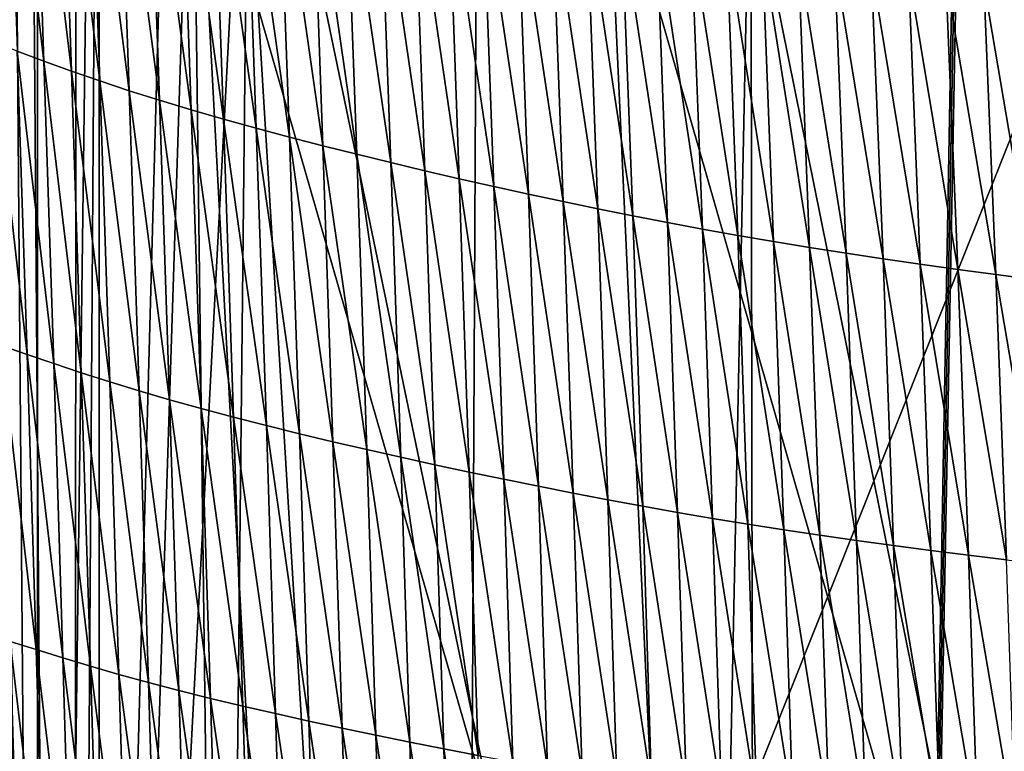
# Model space of a CAD drawing. Extents: x -54 to 446, y -6 to 1624.
# Tile 171 of 225: x -12.61 to -6.66, y 1596.99 to 1601.41. Entities that reach past the tile are written whole.
import ezdxf

# ---------------------------------------------------------------- set-up
doc = ezdxf.new("R2010")
doc.units = 0
doc.header["$LTSCALE"] = 46.933333
for name, color, linetype in [('1000', 7, 'CONTINUOUS'), ('1379', 7, 'CONTINUOUS'), ('1463', 7, 'CONTINUOUS'), ('1577', 7, 'CONTINUOUS'), ('893', 7, 'CONTINUOUS'), ('899', 7, 'CONTINUOUS')]:
    doc.layers.add(name, color=color, linetype=linetype)

msp = doc.modelspace()

# ---------------------------------------------------------------- linework, layer by layer
at = {"layer": '1000', "color": 7, "linetype": 'CONTINUOUS'}
for points in [[(-13.1796, 1569.4277, -9.0719), (-12.8001, 1623.2398, -9.5999), (-12.3722, 1570.1726, -10.1453), (-13.1796, 1569.4277, -9.0719)], [(-12.8001, 1623.2398, -9.5999), (-12.1278, 1606.0052, -10.4363), (-12.3722, 1570.1726, -10.1453), (-12.8001, 1623.2398, -9.5999)], [(-8.2036, 1602.3502, -13.7368), (-4.3881, 1606.1838, -15.3865), (-5.5642, 1589.2931, -15.0013), (-8.2036, 1602.3502, -13.7368)], [(-12.3722, 1570.1726, -10.1453), (-12.1278, 1606.0052, -10.4363), (-12.1278, 1586.5052, -10.4363), (-12.3722, 1570.1726, -10.1453)], [(-12.1278, 1606.0052, -10.4363), (-11.2205, 1603.686, -11.4062), (-12.1278, 1586.5052, -10.4363), (-12.1278, 1606.0052, -10.4363)], [(-12.1278, 1586.5052, -10.4363), (-11.2205, 1603.686, -11.4062), (-11.379, 1588.8185, -11.248), (-12.1278, 1586.5052, -10.4363)], [(-11.379, 1588.8185, -11.248), (-11.2205, 1603.686, -11.4062), (-8.4496, 1590.3453, -13.5869), (-11.379, 1588.8185, -11.248)], [(-11.2205, 1603.686, -11.4062), (-8.2036, 1602.3502, -13.7368), (-8.4496, 1590.3453, -13.5869), (-11.2205, 1603.686, -11.4062)], [(-8.4496, 1590.3453, -13.5869), (-8.2036, 1602.3502, -13.7368), (-5.5642, 1589.2931, -15.0013), (-8.4496, 1590.3453, -13.5869)]]:
    msp.add_3dface(points, dxfattribs=at)
at = {"layer": '1379', "color": 7, "linetype": 'CONTINUOUS'}
for points in [[(-12.2614, 1619.4279, 6.757), (-9.7708, 1617.9913, 13.5274), (-9.9522, 1581.5035, 9.8465), (-12.2614, 1619.4279, 6.757)], [(-9.7708, 1617.9913, 13.5274), (-7.5549, 1569.8057, 11.7864), (-9.9522, 1581.5035, 9.8465), (-9.7708, 1617.9913, 13.5274)], [(-6.7, 1617.041, 17.2233), (-7.5549, 1569.8057, 11.7864), (-9.7708, 1617.9913, 13.5274), (-6.7, 1617.041, 17.2233)], [(-6.7, 1617.041, 17.2233), (-6.7, 1616.0717, 17.1158), (-7.5549, 1569.8057, 11.7864), (-6.7, 1617.041, 17.2233)], [(-6.7, 1615.1, 17.0082), (-7.5549, 1569.8057, 11.7864), (-6.7, 1616.0717, 17.1158), (-6.7, 1615.1, 17.0082)], [(-5.8127, 1612.7334, 17.4236), (-7.5549, 1569.8057, 11.7864), (-6.7, 1615.1, 17.0082), (-5.8127, 1612.7334, 17.4236)], [(-4.0933, 1569.843, 13.9243), (-7.5549, 1569.8057, 11.7864), (-5.8127, 1612.7334, 17.4236), (-4.0933, 1569.843, 13.9243)]]:
    msp.add_3dface(points, dxfattribs=at)
at = {"layer": '1463', "color": 7, "linetype": 'CONTINUOUS'}
for points in [[(-12.6548, 1619.5666, 5.9879), (-12.2831, 1569.7172, 6.7175), (-13, 1571.2649, 5.1962), (-12.6548, 1619.5666, 5.9879)], [(-12.2614, 1619.4279, 6.757), (-12.2831, 1569.7172, 6.7175), (-12.6548, 1619.5666, 5.9879), (-12.2614, 1619.4279, 6.757)], [(-12.2831, 1569.7172, 6.7175), (-12.2614, 1619.4279, 6.757), (-9.9522, 1581.5035, 9.8465), (-12.2831, 1569.7172, 6.7175)]]:
    msp.add_3dface(points, dxfattribs=at)
at = {"layer": '1577', "color": 7, "linetype": 'CONTINUOUS'}
for points in [[(-12.5248, 1603.0069, 12.8934), (-12.6851, 1603.0705, 12.5759), (-12.4616, 1601.1571, 12.8032), (-12.5248, 1603.0069, 12.8934)], [(-12.4616, 1601.1571, 12.8032), (-12.6851, 1603.0705, 12.5759), (-12.6223, 1601.2167, 12.4908), (-12.4616, 1601.1571, 12.8032)], [(-12.3593, 1602.9433, 13.2081), (-12.5248, 1603.0069, 12.8934), (-12.2958, 1601.0974, 13.1129), (-12.3593, 1602.9433, 13.2081)], [(-12.2958, 1601.0974, 13.1129), (-12.5248, 1603.0069, 12.8934), (-12.4616, 1601.1571, 12.8032), (-12.2958, 1601.0974, 13.1129)], [(-12.1882, 1602.88, 13.5186), (-12.3593, 1602.9433, 13.2081), (-12.1243, 1601.038, 13.4185), (-12.1882, 1602.88, 13.5186)], [(-12.1243, 1601.038, 13.4185), (-12.3593, 1602.9433, 13.2081), (-12.2958, 1601.0974, 13.1129), (-12.1243, 1601.038, 13.4185)], [(-12.011, 1602.8171, 13.8235), (-12.1882, 1602.88, 13.5186), (-11.9469, 1600.9791, 13.7185), (-12.011, 1602.8171, 13.8235)], [(-11.9469, 1600.9791, 13.7185), (-12.1882, 1602.88, 13.5186), (-12.1243, 1601.038, 13.4185), (-11.9469, 1600.9791, 13.7185)], [(-11.8274, 1602.7551, 14.1214), (-12.011, 1602.8171, 13.8235), (-11.763, 1600.9209, 14.0116), (-11.8274, 1602.7551, 14.1214)], [(-11.763, 1600.9209, 14.0116), (-12.011, 1602.8171, 13.8235), (-11.9469, 1600.9791, 13.7185), (-11.763, 1600.9209, 14.0116)], [(-11.637, 1602.6942, 14.4107), (-11.8274, 1602.7551, 14.1214), (-11.5723, 1600.8638, 14.2964), (-11.637, 1602.6942, 14.4107)], [(-11.5723, 1600.8638, 14.2964), (-11.8274, 1602.7551, 14.1214), (-11.763, 1600.9209, 14.0116), (-11.5723, 1600.8638, 14.2964)], [(-11.4417, 1602.6344, 14.691), (-11.637, 1602.6942, 14.4107), (-11.3768, 1600.8079, 14.5724), (-11.4417, 1602.6344, 14.691)], [(-11.3768, 1600.8079, 14.5724), (-11.637, 1602.6942, 14.4107), (-11.5723, 1600.8638, 14.2964), (-11.3768, 1600.8079, 14.5724)], [(-11.244, 1602.5759, 14.9631), (-11.4417, 1602.6344, 14.691), (-11.1788, 1600.753, 14.8404), (-11.244, 1602.5759, 14.9631)], [(-11.1788, 1600.753, 14.8404), (-11.4417, 1602.6344, 14.691), (-11.3768, 1600.8079, 14.5724), (-11.1788, 1600.753, 14.8404)], [(-11.044, 1602.5185, 15.2271), (-11.244, 1602.5759, 14.9631), (-10.9787, 1600.6993, 15.1007), (-11.044, 1602.5185, 15.2271)], [(-10.9787, 1600.6993, 15.1007), (-11.244, 1602.5759, 14.9631), (-11.1788, 1600.753, 14.8404), (-10.9787, 1600.6993, 15.1007)], [(-10.842, 1602.4623, 15.4834), (-11.044, 1602.5185, 15.2271), (-10.7766, 1600.6466, 15.3535), (-10.842, 1602.4623, 15.4834)], [(-10.7766, 1600.6466, 15.3535), (-11.044, 1602.5185, 15.2271), (-10.9787, 1600.6993, 15.1007), (-10.7766, 1600.6466, 15.3535)], [(-10.6383, 1602.4073, 15.7322), (-10.842, 1602.4623, 15.4834), (-10.5727, 1600.5951, 15.5989), (-10.6383, 1602.4073, 15.7322)], [(-10.5727, 1600.5951, 15.5989), (-10.842, 1602.4623, 15.4834), (-10.7766, 1600.6466, 15.3535), (-10.5727, 1600.5951, 15.5989)], [(-10.433, 1602.3535, 15.9738), (-10.6383, 1602.4073, 15.7322), (-10.3674, 1600.5448, 15.8374), (-10.433, 1602.3535, 15.9738)], [(-10.3674, 1600.5448, 15.8374), (-10.6383, 1602.4073, 15.7322), (-10.5727, 1600.5951, 15.5989), (-10.3674, 1600.5448, 15.8374)], [(-10.2265, 1602.3008, 16.2083), (-10.433, 1602.3535, 15.9738), (-10.1608, 1600.4956, 16.0691), (-10.2265, 1602.3008, 16.2083)], [(-10.1608, 1600.4956, 16.0691), (-10.433, 1602.3535, 15.9738), (-10.3674, 1600.5448, 15.8374), (-10.1608, 1600.4956, 16.0691)], [(-10.0189, 1602.2495, 16.436), (-10.2265, 1602.3008, 16.2083), (-9.9531, 1600.4475, 16.2942), (-10.0189, 1602.2495, 16.436)], [(-9.9531, 1600.4475, 16.2942), (-10.2265, 1602.3008, 16.2083), (-10.1608, 1600.4956, 16.0691), (-9.9531, 1600.4475, 16.2942)], [(-9.8104, 1602.1993, 16.6572), (-10.0189, 1602.2495, 16.436), (-9.7446, 1600.4006, 16.513), (-9.8104, 1602.1993, 16.6572)], [(-9.7446, 1600.4006, 16.513), (-10.0189, 1602.2495, 16.436), (-9.9531, 1600.4475, 16.2942), (-9.7446, 1600.4006, 16.513)], [(-9.6014, 1602.1504, 16.8718), (-9.8104, 1602.1993, 16.6572), (-9.5354, 1600.3548, 16.7255), (-9.6014, 1602.1504, 16.8718)], [(-9.5354, 1600.3548, 16.7255), (-9.8104, 1602.1993, 16.6572), (-9.7446, 1600.4006, 16.513), (-9.5354, 1600.3548, 16.7255)], [(-9.392, 1602.1026, 17.0802), (-9.6014, 1602.1504, 16.8718), (-9.3258, 1600.3103, 16.9319), (-9.392, 1602.1026, 17.0802)], [(-9.3258, 1600.3103, 16.9319), (-9.6014, 1602.1504, 16.8718), (-9.5354, 1600.3548, 16.7255), (-9.3258, 1600.3103, 16.9319)], [(-9.1823, 1602.0562, 17.2824), (-9.392, 1602.1026, 17.0802), (-9.116, 1600.2668, 17.1323), (-9.1823, 1602.0562, 17.2824)], [(-9.116, 1600.2668, 17.1323), (-9.392, 1602.1026, 17.0802), (-9.3258, 1600.3103, 16.9319), (-9.116, 1600.2668, 17.1323)], [(-8.9727, 1602.0109, 17.4786), (-9.1823, 1602.0562, 17.2824), (-8.9061, 1600.2246, 17.3269), (-8.9727, 1602.0109, 17.4786)], [(-8.9061, 1600.2246, 17.3269), (-9.1823, 1602.0562, 17.2824), (-9.116, 1600.2668, 17.1323), (-8.9061, 1600.2246, 17.3269)], [(-8.7631, 1601.967, 17.6688), (-8.9727, 1602.0109, 17.4786), (-8.6962, 1600.1835, 17.5156), (-8.7631, 1601.967, 17.6688)], [(-8.6962, 1600.1835, 17.5156), (-8.9727, 1602.0109, 17.4786), (-8.9061, 1600.2246, 17.3269), (-8.6962, 1600.1835, 17.5156)], [(-8.5523, 1601.9244, 17.852), (-8.7631, 1601.967, 17.6688), (-8.4849, 1600.1438, 17.6976), (-8.5523, 1601.9244, 17.852)], [(-8.4849, 1600.1438, 17.6976), (-8.7631, 1601.967, 17.6688), (-8.6962, 1600.1835, 17.5156), (-8.4849, 1600.1438, 17.6976)], [(-8.3393, 1601.8832, 18.0279), (-8.5523, 1601.9244, 17.852), (-8.2713, 1600.1054, 17.8722), (-8.3393, 1601.8832, 18.0279)], [(-8.2713, 1600.1054, 17.8722), (-8.5523, 1601.9244, 17.852), (-8.4849, 1600.1438, 17.6976), (-8.2713, 1600.1054, 17.8722)], [(-8.1241, 1601.8434, 18.1968), (-8.3393, 1601.8832, 18.0279), (-8.0555, 1600.0683, 18.04), (-8.1241, 1601.8434, 18.1968)], [(-8.0555, 1600.0683, 18.04), (-8.3393, 1601.8832, 18.0279), (-8.2713, 1600.1054, 17.8722), (-8.0555, 1600.0683, 18.04)], [(-7.9067, 1601.8049, 18.3589), (-8.1241, 1601.8434, 18.1968), (-7.8374, 1600.0324, 18.2011), (-7.9067, 1601.8049, 18.3589)], [(-7.8374, 1600.0324, 18.2011), (-8.1241, 1601.8434, 18.1968), (-8.0555, 1600.0683, 18.04), (-7.8374, 1600.0324, 18.2011)], [(-7.687, 1601.7676, 18.5146), (-7.9067, 1601.8049, 18.3589), (-7.6169, 1599.9977, 18.3558), (-7.687, 1601.7676, 18.5146)], [(-7.6169, 1599.9977, 18.3558), (-7.9067, 1601.8049, 18.3589), (-7.8374, 1600.0324, 18.2011), (-7.6169, 1599.9977, 18.3558)], [(-7.4652, 1601.7314, 18.6641), (-7.687, 1601.7676, 18.5146), (-7.3943, 1599.964, 18.5044), (-7.4652, 1601.7314, 18.6641)], [(-7.3943, 1599.964, 18.5044), (-7.687, 1601.7676, 18.5146), (-7.6169, 1599.9977, 18.3558), (-7.3943, 1599.964, 18.5044)], [(-7.2411, 1601.6963, 18.808), (-7.4652, 1601.7314, 18.6641), (-7.1694, 1599.9314, 18.6475), (-7.2411, 1601.6963, 18.808)], [(-7.1694, 1599.9314, 18.6475), (-7.4652, 1601.7314, 18.6641), (-7.3943, 1599.964, 18.5044), (-7.1694, 1599.9314, 18.6475)], [(-7.0149, 1601.6621, 18.9467), (-7.2411, 1601.6963, 18.808), (-6.9424, 1599.8996, 18.7854), (-7.0149, 1601.6621, 18.9467)], [(-6.9424, 1599.8996, 18.7854), (-7.2411, 1601.6963, 18.808), (-7.1694, 1599.9314, 18.6475), (-6.9424, 1599.8996, 18.7854)], [(-6.7864, 1601.6289, 19.0804), (-7.0149, 1601.6621, 18.9467), (-6.7131, 1599.8687, 18.9184), (-6.7864, 1601.6289, 19.0804)], [(-6.7131, 1599.8687, 18.9184), (-7.0149, 1601.6621, 18.9467), (-6.9424, 1599.8996, 18.7854), (-6.7131, 1599.8687, 18.9184)], [(-6.5555, 1601.5964, 19.2095), (-6.7864, 1601.6289, 19.0804), (-6.4814, 1599.8386, 19.0469), (-6.5555, 1601.5964, 19.2095)], [(-6.4814, 1599.8386, 19.0469), (-6.7864, 1601.6289, 19.0804), (-6.7131, 1599.8687, 18.9184), (-6.4814, 1599.8386, 19.0469)], [(-12.6223, 1601.2167, 12.4908), (-12.7784, 1601.2761, 12.1768), (-12.5634, 1599.3869, 12.4065), (-12.6223, 1601.2167, 12.4908)], [(-12.5634, 1599.3869, 12.4065), (-12.7784, 1601.2761, 12.1768), (-12.7199, 1599.4418, 12.0977), (-12.5634, 1599.3869, 12.4065)], [(-12.4616, 1601.1571, 12.8032), (-12.6223, 1601.2167, 12.4908), (-12.4022, 1599.3317, 12.7138), (-12.4616, 1601.1571, 12.8032)], [(-12.4022, 1599.3317, 12.7138), (-12.6223, 1601.2167, 12.4908), (-12.5634, 1599.3869, 12.4065), (-12.4022, 1599.3317, 12.7138)], [(-12.2958, 1601.0974, 13.1129), (-12.4616, 1601.1571, 12.8032), (-12.2361, 1599.2765, 13.0184), (-12.2958, 1601.0974, 13.1129)], [(-12.2361, 1599.2765, 13.0184), (-12.4616, 1601.1571, 12.8032), (-12.4022, 1599.3317, 12.7138), (-12.2361, 1599.2765, 13.0184)], [(-12.1243, 1601.038, 13.4185), (-12.2958, 1601.0974, 13.1129), (-12.0644, 1599.2215, 13.3189), (-12.1243, 1601.038, 13.4185)], [(-12.0644, 1599.2215, 13.3189), (-12.2958, 1601.0974, 13.1129), (-12.2361, 1599.2765, 13.0184), (-12.0644, 1599.2215, 13.3189)], [(-11.9469, 1600.9791, 13.7185), (-12.1243, 1601.038, 13.4185), (-11.8867, 1599.1669, 13.614), (-11.9469, 1600.9791, 13.7185)], [(-11.8867, 1599.1669, 13.614), (-12.1243, 1601.038, 13.4185), (-12.0644, 1599.2215, 13.3189), (-11.8867, 1599.1669, 13.614)], [(-11.763, 1600.9209, 14.0116), (-11.9469, 1600.9791, 13.7185), (-11.7027, 1599.1131, 13.9025), (-11.763, 1600.9209, 14.0116)], [(-11.7027, 1599.1131, 13.9025), (-11.9469, 1600.9791, 13.7185), (-11.8867, 1599.1669, 13.614), (-11.7027, 1599.1131, 13.9025)], [(-11.5723, 1600.8638, 14.2964), (-11.763, 1600.9209, 14.0116), (-11.5118, 1599.0603, 14.1827), (-11.5723, 1600.8638, 14.2964)], [(-11.5118, 1599.0603, 14.1827), (-11.763, 1600.9209, 14.0116), (-11.7027, 1599.1131, 13.9025), (-11.5118, 1599.0603, 14.1827)], [(-11.3768, 1600.8079, 14.5724), (-11.5723, 1600.8638, 14.2964), (-11.3162, 1599.0086, 14.4544), (-11.3768, 1600.8079, 14.5724)], [(-11.3162, 1599.0086, 14.4544), (-11.5723, 1600.8638, 14.2964), (-11.5118, 1599.0603, 14.1827), (-11.3162, 1599.0086, 14.4544)], [(-11.1788, 1600.753, 14.8404), (-11.3768, 1600.8079, 14.5724), (-11.1182, 1598.958, 14.7184), (-11.1788, 1600.753, 14.8404)], [(-11.1182, 1598.958, 14.7184), (-11.3768, 1600.8079, 14.5724), (-11.3162, 1599.0086, 14.4544), (-11.1182, 1598.958, 14.7184)], [(-10.9787, 1600.6993, 15.1007), (-11.1788, 1600.753, 14.8404), (-10.9181, 1598.9083, 14.9749), (-10.9787, 1600.6993, 15.1007)], [(-10.9181, 1598.9083, 14.9749), (-11.1788, 1600.753, 14.8404), (-11.1182, 1598.958, 14.7184), (-10.9181, 1598.9083, 14.9749)], [(-10.7766, 1600.6466, 15.3535), (-10.9787, 1600.6993, 15.1007), (-10.716, 1598.8598, 15.224), (-10.7766, 1600.6466, 15.3535)], [(-10.716, 1598.8598, 15.224), (-10.9787, 1600.6993, 15.1007), (-10.9181, 1598.9083, 14.9749), (-10.716, 1598.8598, 15.224)], [(-10.5727, 1600.5951, 15.5989), (-10.7766, 1600.6466, 15.3535), (-10.5122, 1598.8123, 15.4662), (-10.5727, 1600.5951, 15.5989)], [(-10.5122, 1598.8123, 15.4662), (-10.7766, 1600.6466, 15.3535), (-10.716, 1598.8598, 15.224), (-10.5122, 1598.8123, 15.4662)], [(-10.3674, 1600.5448, 15.8374), (-10.5727, 1600.5951, 15.5989), (-10.307, 1598.7659, 15.7016), (-10.3674, 1600.5448, 15.8374)], [(-10.307, 1598.7659, 15.7016), (-10.5727, 1600.5951, 15.5989), (-10.5122, 1598.8123, 15.4662), (-10.307, 1598.7659, 15.7016)], [(-10.1608, 1600.4956, 16.0691), (-10.3674, 1600.5448, 15.8374), (-10.1005, 1598.7205, 15.9304), (-10.1608, 1600.4956, 16.0691)], [(-10.1005, 1598.7205, 15.9304), (-10.3674, 1600.5448, 15.8374), (-10.307, 1598.7659, 15.7016), (-10.1005, 1598.7205, 15.9304)], [(-9.9531, 1600.4475, 16.2942), (-10.1608, 1600.4956, 16.0691), (-9.8929, 1598.6763, 16.153), (-9.9531, 1600.4475, 16.2942)], [(-9.8929, 1598.6763, 16.153), (-10.1608, 1600.4956, 16.0691), (-10.1005, 1598.7205, 15.9304), (-9.8929, 1598.6763, 16.153)], [(-9.7446, 1600.4006, 16.513), (-9.9531, 1600.4475, 16.2942), (-9.6844, 1598.6331, 16.3693), (-9.7446, 1600.4006, 16.513)], [(-9.6844, 1598.6331, 16.3693), (-9.9531, 1600.4475, 16.2942), (-9.8929, 1598.6763, 16.153), (-9.6844, 1598.6331, 16.3693)], [(-9.5354, 1600.3548, 16.7255), (-9.7446, 1600.4006, 16.513), (-9.4752, 1598.5911, 16.5797), (-9.5354, 1600.3548, 16.7255)], [(-9.4752, 1598.5911, 16.5797), (-9.7446, 1600.4006, 16.513), (-9.6844, 1598.6331, 16.3693), (-9.4752, 1598.5911, 16.5797)], [(-9.3258, 1600.3103, 16.9319), (-9.5354, 1600.3548, 16.7255), (-9.2656, 1598.5501, 16.7841), (-9.3258, 1600.3103, 16.9319)], [(-9.2656, 1598.5501, 16.7841), (-9.5354, 1600.3548, 16.7255), (-9.4752, 1598.5911, 16.5797), (-9.2656, 1598.5501, 16.7841)], [(-9.116, 1600.2668, 17.1323), (-9.3258, 1600.3103, 16.9319), (-9.0557, 1598.5102, 16.9827), (-9.116, 1600.2668, 17.1323)], [(-9.0557, 1598.5102, 16.9827), (-9.3258, 1600.3103, 16.9319), (-9.2656, 1598.5501, 16.7841), (-9.0557, 1598.5102, 16.9827)], [(-8.9061, 1600.2246, 17.3269), (-9.116, 1600.2668, 17.1323), (-8.8456, 1598.4715, 17.1756), (-8.9061, 1600.2246, 17.3269)], [(-8.8456, 1598.4715, 17.1756), (-9.116, 1600.2668, 17.1323), (-9.0557, 1598.5102, 16.9827), (-8.8456, 1598.4715, 17.1756)], [(-8.6962, 1600.1835, 17.5156), (-8.9061, 1600.2246, 17.3269), (-8.6355, 1598.4338, 17.3629), (-8.6962, 1600.1835, 17.5156)], [(-8.6355, 1598.4338, 17.3629), (-8.9061, 1600.2246, 17.3269), (-8.8456, 1598.4715, 17.1756), (-8.6355, 1598.4338, 17.3629)], [(-8.4849, 1600.1438, 17.6976), (-8.6962, 1600.1835, 17.5156), (-8.4239, 1598.3974, 17.5434), (-8.4849, 1600.1438, 17.6976)], [(-8.4239, 1598.3974, 17.5434), (-8.6962, 1600.1835, 17.5156), (-8.6355, 1598.4338, 17.3629), (-8.4239, 1598.3974, 17.5434)], [(-8.2713, 1600.1054, 17.8722), (-8.4849, 1600.1438, 17.6976), (-8.21, 1598.3623, 17.7169), (-8.2713, 1600.1054, 17.8722)], [(-8.21, 1598.3623, 17.7169), (-8.4849, 1600.1438, 17.6976), (-8.4239, 1598.3974, 17.5434), (-8.21, 1598.3623, 17.7169)], [(-8.0555, 1600.0683, 18.04), (-8.2713, 1600.1054, 17.8722), (-7.9937, 1598.3283, 17.8835), (-8.0555, 1600.0683, 18.04)], [(-7.9937, 1598.3283, 17.8835), (-8.2713, 1600.1054, 17.8722), (-8.21, 1598.3623, 17.7169), (-7.9937, 1598.3283, 17.8835)], [(-7.8374, 1600.0324, 18.2011), (-8.0555, 1600.0683, 18.04), (-7.7751, 1598.2956, 18.0436), (-7.8374, 1600.0324, 18.2011)], [(-7.7751, 1598.2956, 18.0436), (-8.0555, 1600.0683, 18.04), (-7.9937, 1598.3283, 17.8835), (-7.7751, 1598.2956, 18.0436)], [(-7.6169, 1599.9977, 18.3558), (-7.8374, 1600.0324, 18.2011), (-7.5541, 1598.2639, 18.1974), (-7.6169, 1599.9977, 18.3558)], [(-7.5541, 1598.2639, 18.1974), (-7.8374, 1600.0324, 18.2011), (-7.7751, 1598.2956, 18.0436), (-7.5541, 1598.2639, 18.1974)], [(-7.3943, 1599.964, 18.5044), (-7.6169, 1599.9977, 18.3558), (-7.3309, 1598.2333, 18.3452), (-7.3943, 1599.964, 18.5044)], [(-7.3309, 1598.2333, 18.3452), (-7.6169, 1599.9977, 18.3558), (-7.5541, 1598.2639, 18.1974), (-7.3309, 1598.2333, 18.3452)], [(-7.1694, 1599.9314, 18.6475), (-7.3943, 1599.964, 18.5044), (-7.1055, 1598.2035, 18.4875), (-7.1694, 1599.9314, 18.6475)], [(-7.1055, 1598.2035, 18.4875), (-7.3943, 1599.964, 18.5044), (-7.3309, 1598.2333, 18.3452), (-7.1055, 1598.2035, 18.4875)], [(-6.9424, 1599.8996, 18.7854), (-7.1694, 1599.9314, 18.6475), (-6.8779, 1598.1747, 18.6248), (-6.9424, 1599.8996, 18.7854)], [(-6.8779, 1598.1747, 18.6248), (-7.1694, 1599.9314, 18.6475), (-7.1055, 1598.2035, 18.4875), (-6.8779, 1598.1747, 18.6248)], [(-6.7131, 1599.8687, 18.9184), (-6.9424, 1599.8996, 18.7854), (-6.648, 1598.1466, 18.7572), (-6.7131, 1599.8687, 18.9184)], [(-6.648, 1598.1466, 18.7572), (-6.9424, 1599.8996, 18.7854), (-6.8779, 1598.1747, 18.6248), (-6.648, 1598.1466, 18.7572)], [(-6.4814, 1599.8386, 19.0469), (-6.7131, 1599.8687, 18.9184), (-6.4158, 1598.1192, 18.8851), (-6.4814, 1599.8386, 19.0469)], [(-6.4158, 1598.1192, 18.8851), (-6.7131, 1599.8687, 18.9184), (-6.648, 1598.1466, 18.7572), (-6.4158, 1598.1192, 18.8851)], [(-12.5634, 1599.3869, 12.4065), (-12.7199, 1599.4418, 12.0977), (-12.5085, 1597.6051, 12.3257), (-12.5634, 1599.3869, 12.4065)], [(-12.5085, 1597.6051, 12.3257), (-12.7199, 1599.4418, 12.0977), (-12.6656, 1597.6546, 12.022), (-12.5085, 1597.6051, 12.3257)], [(-12.4022, 1599.3317, 12.7138), (-12.5634, 1599.3869, 12.4065), (-12.347, 1597.5553, 12.6279), (-12.4022, 1599.3317, 12.7138)], [(-12.347, 1597.5553, 12.6279), (-12.5634, 1599.3869, 12.4065), (-12.5085, 1597.6051, 12.3257), (-12.347, 1597.5553, 12.6279)], [(-12.2361, 1599.2765, 13.0184), (-12.4022, 1599.3317, 12.7138), (-12.1805, 1597.5055, 12.9274), (-12.2361, 1599.2765, 13.0184)], [(-12.1805, 1597.5055, 12.9274), (-12.4022, 1599.3317, 12.7138), (-12.347, 1597.5553, 12.6279), (-12.1805, 1597.5055, 12.9274)], [(-12.0644, 1599.2215, 13.3189), (-12.2361, 1599.2765, 13.0184), (-12.0086, 1597.4559, 13.2229), (-12.0644, 1599.2215, 13.3189)], [(-12.0086, 1597.4559, 13.2229), (-12.2361, 1599.2765, 13.0184), (-12.1805, 1597.5055, 12.9274), (-12.0086, 1597.4559, 13.2229)], [(-11.8867, 1599.1669, 13.614), (-12.0644, 1599.2215, 13.3189), (-11.8307, 1597.4067, 13.5132), (-11.8867, 1599.1669, 13.614)], [(-11.8307, 1597.4067, 13.5132), (-12.0644, 1599.2215, 13.3189), (-12.0086, 1597.4559, 13.2229), (-11.8307, 1597.4067, 13.5132)], [(-11.7027, 1599.1131, 13.9025), (-11.8867, 1599.1669, 13.614), (-11.6467, 1597.3582, 13.7969), (-11.7027, 1599.1131, 13.9025)], [(-11.6467, 1597.3582, 13.7969), (-11.8867, 1599.1669, 13.614), (-11.8307, 1597.4067, 13.5132), (-11.6467, 1597.3582, 13.7969)], [(-11.5118, 1599.0603, 14.1827), (-11.7027, 1599.1131, 13.9025), (-11.4558, 1597.3107, 14.0726), (-11.5118, 1599.0603, 14.1827)], [(-11.4558, 1597.3107, 14.0726), (-11.7027, 1599.1131, 13.9025), (-11.6467, 1597.3582, 13.7969), (-11.4558, 1597.3107, 14.0726)], [(-11.3162, 1599.0086, 14.4544), (-11.5118, 1599.0603, 14.1827), (-11.2603, 1597.2643, 14.3401), (-11.3162, 1599.0086, 14.4544)], [(-11.2603, 1597.2643, 14.3401), (-11.5118, 1599.0603, 14.1827), (-11.4558, 1597.3107, 14.0726), (-11.2603, 1597.2643, 14.3401)], [(-11.1182, 1598.958, 14.7184), (-11.3162, 1599.0086, 14.4544), (-11.0624, 1597.2188, 14.6001), (-11.1182, 1598.958, 14.7184)], [(-11.0624, 1597.2188, 14.6001), (-11.3162, 1599.0086, 14.4544), (-11.2603, 1597.2643, 14.3401), (-11.0624, 1597.2188, 14.6001)], [(-10.9181, 1598.9083, 14.9749), (-11.1182, 1598.958, 14.7184), (-10.8625, 1597.1742, 14.8528), (-10.9181, 1598.9083, 14.9749)], [(-10.8625, 1597.1742, 14.8528), (-11.1182, 1598.958, 14.7184), (-11.0624, 1597.2188, 14.6001), (-10.8625, 1597.1742, 14.8528)], [(-10.716, 1598.8598, 15.224), (-10.9181, 1598.9083, 14.9749), (-10.6606, 1597.1307, 15.0985), (-10.716, 1598.8598, 15.224)], [(-10.6606, 1597.1307, 15.0985), (-10.9181, 1598.9083, 14.9749), (-10.8625, 1597.1742, 14.8528), (-10.6606, 1597.1307, 15.0985)], [(-10.5122, 1598.8123, 15.4662), (-10.716, 1598.8598, 15.224), (-10.4571, 1597.0882, 15.3374), (-10.5122, 1598.8123, 15.4662)], [(-10.4571, 1597.0882, 15.3374), (-10.716, 1598.8598, 15.224), (-10.6606, 1597.1307, 15.0985), (-10.4571, 1597.0882, 15.3374)], [(-10.307, 1598.7659, 15.7016), (-10.5122, 1598.8123, 15.4662), (-10.252, 1597.0467, 15.5698), (-10.307, 1598.7659, 15.7016)], [(-10.252, 1597.0467, 15.5698), (-10.5122, 1598.8123, 15.4662), (-10.4571, 1597.0882, 15.3374), (-10.252, 1597.0467, 15.5698)], [(-10.1005, 1598.7205, 15.9304), (-10.307, 1598.7659, 15.7016), (-10.0458, 1597.0062, 15.7958), (-10.1005, 1598.7205, 15.9304)], [(-10.0458, 1597.0062, 15.7958), (-10.307, 1598.7659, 15.7016), (-10.252, 1597.0467, 15.5698), (-10.0458, 1597.0062, 15.7958)], [(-9.8929, 1598.6763, 16.153), (-10.1005, 1598.7205, 15.9304), (-9.8384, 1596.9668, 16.0158), (-9.8929, 1598.6763, 16.153)], [(-9.8384, 1596.9668, 16.0158), (-10.1005, 1598.7205, 15.9304), (-10.0458, 1597.0062, 15.7958), (-9.8384, 1596.9668, 16.0158)], [(-9.6844, 1598.6331, 16.3693), (-9.8929, 1598.6763, 16.153), (-9.6301, 1596.9284, 16.2298), (-9.6844, 1598.6331, 16.3693)], [(-9.6301, 1596.9284, 16.2298), (-9.8929, 1598.6763, 16.153), (-9.8384, 1596.9668, 16.0158), (-9.6301, 1596.9284, 16.2298)], [(-9.4752, 1598.5911, 16.5797), (-9.6844, 1598.6331, 16.3693), (-9.4211, 1596.891, 16.438), (-9.4752, 1598.5911, 16.5797)], [(-9.4211, 1596.891, 16.438), (-9.6844, 1598.6331, 16.3693), (-9.6301, 1596.9284, 16.2298), (-9.4211, 1596.891, 16.438)], [(-9.2656, 1598.5501, 16.7841), (-9.4752, 1598.5911, 16.5797), (-9.2116, 1596.8546, 16.6405), (-9.2656, 1598.5501, 16.7841)], [(-9.2116, 1596.8546, 16.6405), (-9.4752, 1598.5911, 16.5797), (-9.4211, 1596.891, 16.438), (-9.2116, 1596.8546, 16.6405)], [(-9.0557, 1598.5102, 16.9827), (-9.2656, 1598.5501, 16.7841), (-9.0017, 1596.8192, 16.8373), (-9.0557, 1598.5102, 16.9827)], [(-9.0017, 1596.8192, 16.8373), (-9.2656, 1598.5501, 16.7841), (-9.2116, 1596.8546, 16.6405), (-9.0017, 1596.8192, 16.8373)], [(-8.8456, 1598.4715, 17.1756), (-9.0557, 1598.5102, 16.9827), (-8.7917, 1596.7849, 17.0286), (-8.8456, 1598.4715, 17.1756)], [(-8.7917, 1596.7849, 17.0286), (-9.0557, 1598.5102, 16.9827), (-9.0017, 1596.8192, 16.8373), (-8.7917, 1596.7849, 17.0286)], [(-8.6355, 1598.4338, 17.3629), (-8.8456, 1598.4715, 17.1756), (-8.5815, 1596.7516, 17.2144), (-8.6355, 1598.4338, 17.3629)], [(-8.5815, 1596.7516, 17.2144), (-8.8456, 1598.4715, 17.1756), (-8.7917, 1596.7849, 17.0286), (-8.5815, 1596.7516, 17.2144)], [(-8.4239, 1598.3974, 17.5434), (-8.6355, 1598.4338, 17.3629), (-8.3697, 1596.7195, 17.3936), (-8.4239, 1598.3974, 17.5434)], [(-8.3697, 1596.7195, 17.3936), (-8.6355, 1598.4338, 17.3629), (-8.5815, 1596.7516, 17.2144), (-8.3697, 1596.7195, 17.3936)], [(-8.21, 1598.3623, 17.7169), (-8.4239, 1598.3974, 17.5434), (-8.1556, 1596.6886, 17.5659), (-8.21, 1598.3623, 17.7169)], [(-8.1556, 1596.6886, 17.5659), (-8.4239, 1598.3974, 17.5434), (-8.3697, 1596.7195, 17.3936), (-8.1556, 1596.6886, 17.5659)], [(-7.9937, 1598.3283, 17.8835), (-8.21, 1598.3623, 17.7169), (-7.939, 1596.6589, 17.7315), (-7.9937, 1598.3283, 17.8835)], [(-7.939, 1596.6589, 17.7315), (-8.21, 1598.3623, 17.7169), (-8.1556, 1596.6886, 17.5659), (-7.939, 1596.6589, 17.7315)], [(-7.7751, 1598.2956, 18.0436), (-7.9937, 1598.3283, 17.8835), (-7.7201, 1596.6302, 17.8906), (-7.7751, 1598.2956, 18.0436)], [(-7.7201, 1596.6302, 17.8906), (-7.9937, 1598.3283, 17.8835), (-7.939, 1596.6589, 17.7315), (-7.7201, 1596.6302, 17.8906)], [(-7.5541, 1598.2639, 18.1974), (-7.7751, 1598.2956, 18.0436), (-7.4989, 1596.6026, 18.0436), (-7.5541, 1598.2639, 18.1974)], [(-7.4989, 1596.6026, 18.0436), (-7.7751, 1598.2956, 18.0436), (-7.7201, 1596.6302, 17.8906), (-7.4989, 1596.6026, 18.0436)], [(-7.3309, 1598.2333, 18.3452), (-7.5541, 1598.2639, 18.1974), (-7.2753, 1596.5759, 18.1907), (-7.3309, 1598.2333, 18.3452)], [(-7.2753, 1596.5759, 18.1907), (-7.5541, 1598.2639, 18.1974), (-7.4989, 1596.6026, 18.0436), (-7.2753, 1596.5759, 18.1907)], [(-7.1055, 1598.2035, 18.4875), (-7.3309, 1598.2333, 18.3452), (-7.0496, 1596.5501, 18.3324), (-7.1055, 1598.2035, 18.4875)], [(-7.0496, 1596.5501, 18.3324), (-7.3309, 1598.2333, 18.3452), (-7.2753, 1596.5759, 18.1907), (-7.0496, 1596.5501, 18.3324)], [(-6.8779, 1598.1747, 18.6248), (-7.1055, 1598.2035, 18.4875), (-6.8217, 1596.5251, 18.469), (-6.8779, 1598.1747, 18.6248)], [(-6.8217, 1596.5251, 18.469), (-7.1055, 1598.2035, 18.4875), (-7.0496, 1596.5501, 18.3324), (-6.8217, 1596.5251, 18.469)], [(-6.648, 1598.1466, 18.7572), (-6.8779, 1598.1747, 18.6248), (-6.5916, 1596.5008, 18.6009), (-6.648, 1598.1466, 18.7572)], [(-6.5916, 1596.5008, 18.6009), (-6.8779, 1598.1747, 18.6248), (-6.8217, 1596.5251, 18.469), (-6.5916, 1596.5008, 18.6009)], [(-12.5085, 1597.6051, 12.3257), (-12.6656, 1597.6546, 12.022), (-12.458, 1595.895, 12.251), (-12.5085, 1597.6051, 12.3257)], [(-12.458, 1595.895, 12.251), (-12.6656, 1597.6546, 12.022), (-12.6155, 1595.9376, 11.9523), (-12.458, 1595.895, 12.251)], [(-12.347, 1597.5553, 12.6279), (-12.5085, 1597.6051, 12.3257), (-12.296, 1595.8522, 12.5482), (-12.347, 1597.5553, 12.6279)], [(-12.296, 1595.8522, 12.5482), (-12.5085, 1597.6051, 12.3257), (-12.458, 1595.895, 12.251), (-12.296, 1595.8522, 12.5482)], [(-12.1805, 1597.5055, 12.9274), (-12.347, 1597.5553, 12.6279), (-12.1293, 1595.8092, 12.8427), (-12.1805, 1597.5055, 12.9274)], [(-12.1293, 1595.8092, 12.8427), (-12.347, 1597.5553, 12.6279), (-12.296, 1595.8522, 12.5482), (-12.1293, 1595.8092, 12.8427)], [(-12.0086, 1597.4559, 13.2229), (-12.1805, 1597.5055, 12.9274), (-11.9572, 1595.7665, 13.1333), (-12.0086, 1597.4559, 13.2229)], [(-11.9572, 1595.7665, 13.1333), (-12.1805, 1597.5055, 12.9274), (-12.1293, 1595.8092, 12.8427), (-11.9572, 1595.7665, 13.1333)], [(-11.8307, 1597.4067, 13.5132), (-12.0086, 1597.4559, 13.2229), (-11.7793, 1595.7242, 13.4188), (-11.8307, 1597.4067, 13.5132)], [(-11.7793, 1595.7242, 13.4188), (-12.0086, 1597.4559, 13.2229), (-11.9572, 1595.7665, 13.1333), (-11.7793, 1595.7242, 13.4188)], [(-11.6467, 1597.3582, 13.7969), (-11.8307, 1597.4067, 13.5132), (-11.5953, 1595.6825, 13.6979), (-11.6467, 1597.3582, 13.7969)], [(-11.5953, 1595.6825, 13.6979), (-11.8307, 1597.4067, 13.5132), (-11.7793, 1595.7242, 13.4188), (-11.5953, 1595.6825, 13.6979)], [(-11.4558, 1597.3107, 14.0726), (-11.6467, 1597.3582, 13.7969), (-11.4046, 1595.6417, 13.9693), (-11.4558, 1597.3107, 14.0726)], [(-11.4046, 1595.6417, 13.9693), (-11.6467, 1597.3582, 13.7969), (-11.5953, 1595.6825, 13.6979), (-11.4046, 1595.6417, 13.9693)], [(-11.2603, 1597.2643, 14.3401), (-11.4558, 1597.3107, 14.0726), (-11.2093, 1595.602, 14.2326), (-11.2603, 1597.2643, 14.3401)], [(-11.2093, 1595.602, 14.2326), (-11.4558, 1597.3107, 14.0726), (-11.4046, 1595.6417, 13.9693), (-11.2093, 1595.602, 14.2326)], [(-11.0624, 1597.2188, 14.6001), (-11.2603, 1597.2643, 14.3401), (-11.0118, 1595.5631, 14.4887), (-11.0624, 1597.2188, 14.6001)], [(-11.0118, 1595.5631, 14.4887), (-11.2603, 1597.2643, 14.3401), (-11.2093, 1595.602, 14.2326), (-11.0118, 1595.5631, 14.4887)], [(-10.8625, 1597.1742, 14.8528), (-11.0624, 1597.2188, 14.6001), (-10.8121, 1595.5251, 14.7378), (-10.8625, 1597.1742, 14.8528)], [(-10.8121, 1595.5251, 14.7378), (-11.0624, 1597.2188, 14.6001), (-11.0118, 1595.5631, 14.4887), (-10.8121, 1595.5251, 14.7378)], [(-10.6606, 1597.1307, 15.0985), (-10.8625, 1597.1742, 14.8528), (-10.6107, 1595.4881, 14.9802), (-10.6606, 1597.1307, 15.0985)], [(-10.6107, 1595.4881, 14.9802), (-10.8625, 1597.1742, 14.8528), (-10.8121, 1595.5251, 14.7378), (-10.6107, 1595.4881, 14.9802)], [(-10.4571, 1597.0882, 15.3374), (-10.6606, 1597.1307, 15.0985), (-10.4075, 1595.4521, 15.2159), (-10.4571, 1597.0882, 15.3374)], [(-10.4075, 1595.4521, 15.2159), (-10.6606, 1597.1307, 15.0985), (-10.6107, 1595.4881, 14.9802), (-10.4075, 1595.4521, 15.2159)], [(-10.252, 1597.0467, 15.5698), (-10.4571, 1597.0882, 15.3374), (-10.2029, 1595.417, 15.4454), (-10.252, 1597.0467, 15.5698)], [(-10.2029, 1595.417, 15.4454), (-10.4571, 1597.0882, 15.3374), (-10.4075, 1595.4521, 15.2159), (-10.2029, 1595.417, 15.4454)], [(-10.0458, 1597.0062, 15.7958), (-10.252, 1597.0467, 15.5698), (-9.997, 1595.3828, 15.6687), (-10.0458, 1597.0062, 15.7958)], [(-9.997, 1595.3828, 15.6687), (-10.252, 1597.0467, 15.5698), (-10.2029, 1595.417, 15.4454), (-9.997, 1595.3828, 15.6687)], [(-9.8384, 1596.9668, 16.0158), (-10.0458, 1597.0062, 15.7958), (-9.79, 1595.3496, 15.8863), (-9.8384, 1596.9668, 16.0158)], [(-9.79, 1595.3496, 15.8863), (-10.0458, 1597.0062, 15.7958), (-9.997, 1595.3828, 15.6687), (-9.79, 1595.3496, 15.8863)]]:
    msp.add_3dface(points, dxfattribs=at)
at = {"layer": '893', "color": 7, "linetype": 'CONTINUOUS'}
for points in [[(-13, 1621.2565, -5.1962), (-13, 1571.3463, -5.1962), (-12.5, 1586.6, -6.3048), (-13, 1621.2565, -5.1962)], [(-12.5, 1606.1, -6.3048), (-13, 1621.2565, -5.1962), (-12.5, 1586.6, -6.3048), (-12.5, 1606.1, -6.3048)], [(-8.1912, 1601.6041, -11.3536), (-12.5, 1606.1, -6.3048), (-8.1748, 1591.0966, -11.3654), (-8.1912, 1601.6041, -11.3536)], [(-12.5, 1606.1, -6.3048), (-12.5, 1586.6, -6.3048), (-8.1748, 1591.0966, -11.3654), (-12.5, 1606.1, -6.3048)], [(-4.8775, 1602.8596, -13.1229), (-8.1912, 1601.6041, -11.3536), (-8.1748, 1591.0966, -11.3654), (-4.8775, 1602.8596, -13.1229)], [(-4.8736, 1589.8366, -13.1243), (-4.8775, 1602.8596, -13.1229), (-8.1748, 1591.0966, -11.3654), (-4.8736, 1589.8366, -13.1243)]]:
    msp.add_3dface(points, dxfattribs=at)
at = {"layer": '899', "color": 7, "linetype": 'CONTINUOUS'}
for points in [[(-12.6, 1571.2556, 0), (0, 1571.0357, 12.6), (-12.0607, 1613, 3.647), (-12.6, 1571.2556, 0)], [(-12.6, 1571.2556, 0), (-12.0607, 1613, 3.647), (-11.5655, 1608.8454, -5), (-12.6, 1571.2556, 0)], [(-12.0607, 1613, 3.647), (0, 1571.0357, 12.6), (0, 1613, 12.6), (-12.0607, 1613, 3.647)], [(-12.6, 1571.2556, 0), (-11.5655, 1608.8454, -5), (-11.5655, 1603.3546, -5), (-12.6, 1571.2556, 0)], [(-12.6, 1571.2556, 0), (-11.5655, 1603.3546, -5), (-11.3149, 1583.5567, -5.5437), (-12.6, 1571.2556, 0)], [(-11.5655, 1603.3546, -5), (-6.0941, 1602.0235, -11.0282), (-10.8595, 1590.0746, -6.3899), (-11.5655, 1603.3546, -5)], [(-11.5655, 1603.3546, -5), (-10.8595, 1590.0746, -6.3899), (-11.3149, 1583.5567, -5.5437), (-11.5655, 1603.3546, -5)], [(-10.8595, 1590.0746, -6.3899), (-6.0941, 1602.0235, -11.0282), (-5.86, 1590.5586, -11.1544), (-10.8595, 1590.0746, -6.3899)]]:
    msp.add_3dface(points, dxfattribs=at)

doc.saveas('drawing.dxf')
